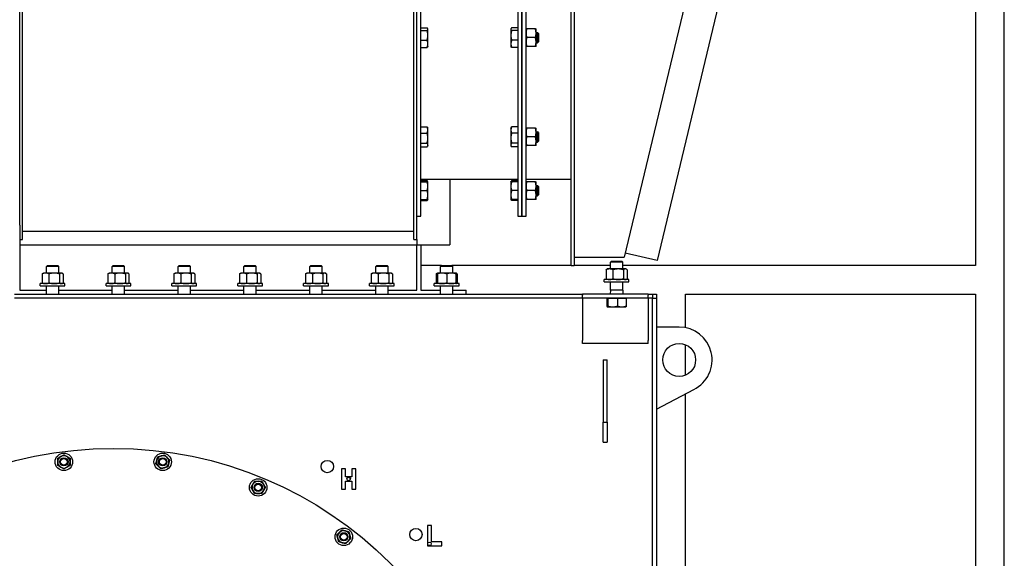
# Model space of a CAD drawing. Header units: inches. Extents: x 36 to 1719, y -84 to 1122.
# Tile 66 of 256: x 417 to 476, y 332 to 365. Entities that reach past the tile are written whole.
import ezdxf

# ---------------------------------------------------------------- set-up
doc = ezdxf.new("R2010")
doc.units = ezdxf.units.IN
doc.header["$LTSCALE"] = 48
doc.header["$MEASUREMENT"] = 0
doc.layers.add('Visible (ANSI)', color=7, linetype='Continuous', lineweight=30)

msp = doc.modelspace()

# ---------------------------------------------------------------- linework, layer by layer
at = {"layer": 'Visible (ANSI)'}
for p, q in [((476.4754, 252.55577), (476.4754, 415.42127)), ((474.7254, 413.67127), (474.7254, 349.98377)), ((446.9224, 398.98377), (446.9224, 352.98377)), ((447.1724, 352.98377), (447.1724, 398.98377)), ((447.1724, 398.98377), (447.1724, 352.98377)), ((447.4224, 352.98377), (447.4224, 398.98377)), ((466.0864, 395.07139), (455.39541, 350.26955)), ((416.6629, 352.43033), (416.6629, 375.98377)), ((416.8422, 351.55482), (416.8422, 375.98377)), ((440.6086, 351.55482), (440.6086, 375.98377)), ((440.7879, 351.55482), (440.7879, 375.98377)), ((457.98853, 369.75288), (453.39038, 350.48377)), ((450.1724, 349.98377), (450.1724, 369.54577)), ((450.3444, 369.54577), (450.3444, 349.98377)), ((441.0379, 352.98377), (441.0379, 365.42127)), ((441.0379, 364.42321), (441.41233, 364.42321)), ((441.0379, 364.26444), (441.41233, 364.26444)), ((441.45978, 364.36192), (441.44896, 364.38066)), ((441.45978, 364.34382), (441.45978, 364.36192)), ((441.45978, 363.96817), (441.45978, 364.34382)), ((446.50053, 364.36192), (446.51135, 364.38066)), ((446.50053, 364.36192), (446.50053, 364.34382)), ((446.50053, 364.34382), (446.50053, 363.96817)), ((446.9224, 364.42321), (446.54798, 364.42321)), ((446.9224, 364.26444), (446.54798, 364.26444)), ((447.9931, 364.36167), (447.46071, 364.36167)), ((448.0314, 364.09617), (448.0314, 364.36167)), ((441.0379, 363.67191), (441.41233, 363.67191)), ((441.45978, 363.45502), (441.45978, 363.96817)), ((446.50053, 363.96817), (446.50053, 363.45502)), ((446.9224, 363.67191), (446.54798, 363.67191)), ((447.9931, 363.83067), (447.46071, 363.83067)), ((448.0314, 364.14317), (448.1183, 364.14317)), ((448.0314, 363.56517), (448.0314, 364.09617)), ((448.1724, 364.08907), (448.1183, 364.14317)), ((448.1183, 363.51817), (448.1183, 364.14317)), ((448.1724, 364.08907), (448.1724, 363.57227)), ((441.0379, 363.23814), (441.41233, 363.23814)), ((441.45978, 363.29942), (441.44896, 363.28068)), ((441.45978, 363.29942), (441.45978, 363.45502)), ((446.50053, 363.45502), (446.50053, 363.29942)), ((446.50053, 363.29942), (446.51135, 363.28068)), ((446.9224, 363.23814), (446.54798, 363.23814)), ((447.9931, 363.29967), (447.46071, 363.29967)), ((448.0314, 363.29967), (448.0314, 363.56517)), ((448.0314, 363.51817), (448.1183, 363.51817)), ((448.1724, 363.57227), (448.1183, 363.51817)), ((441.0379, 358.40356), (441.41233, 358.40356)), ((441.45978, 358.32662), (441.43451, 358.3704)), ((441.45978, 358.21684), (441.45978, 358.32662)), ((446.50053, 358.32662), (446.5258, 358.3704)), ((446.50053, 358.32662), (446.50053, 358.21684)), ((446.9224, 358.40356), (446.54798, 358.40356)), ((447.9931, 358.32637), (447.46071, 358.32637)), ((448.0314, 358.06087), (448.0314, 358.32637)), ((441.0379, 358.03013), (441.41233, 358.03013)), ((441.45978, 357.72603), (441.45978, 358.21684)), ((441.45978, 357.30456), (441.45978, 357.72603)), ((446.50053, 358.21684), (446.50053, 357.72603)), ((446.50053, 357.72603), (446.50053, 357.30456)), ((446.9224, 358.03013), (446.54798, 358.03013)), ((447.9931, 357.79537), (447.46071, 357.79537)), ((448.0314, 358.10787), (448.1183, 358.10787)), ((448.0314, 357.52987), (448.0314, 358.06087)), ((448.1724, 358.05377), (448.1183, 358.10787)), ((448.1183, 357.48287), (448.1183, 358.10787)), ((448.1724, 358.05377), (448.1724, 357.53697)), ((441.0379, 357.42194), (441.41233, 357.42194)), ((441.0379, 357.18719), (441.41233, 357.18719)), ((441.45978, 357.26412), (441.43451, 357.22035)), ((441.45978, 357.26412), (441.45978, 357.30456)), ((446.50053, 357.30456), (446.50053, 357.26412)), ((446.50053, 357.26412), (446.5258, 357.22035)), ((446.9224, 357.42194), (446.54798, 357.42194)), ((446.9224, 357.18719), (446.54798, 357.18719)), ((447.9931, 357.26437), (447.46071, 357.26437)), ((448.0314, 357.26437), (448.0314, 357.52987)), ((448.0314, 357.48287), (448.1183, 357.48287)), ((448.1724, 357.53697), (448.1183, 357.48287)), ((441.0379, 355.23377), (446.9224, 355.23377)), ((441.0379, 355.13728), (441.41233, 355.13728)), ((441.0379, 355.06034), (441.41233, 355.06034)), ((441.45978, 355.06034), (441.43451, 355.10412)), ((441.45978, 354.79472), (441.45978, 355.06034)), ((441.45978, 354.26347), (441.45978, 354.79472)), ((442.7879, 355.23377), (442.7879, 351.23377)), ((446.50053, 355.06034), (446.5258, 355.10412)), ((446.50053, 355.06034), (446.50053, 354.79472)), ((446.50053, 354.79472), (446.50053, 354.26347)), ((446.9224, 355.13728), (446.54798, 355.13728)), ((446.9224, 355.06034), (446.54798, 355.06034)), ((447.4224, 355.23377), (450.1724, 355.23377)), ((447.9931, 355.06009), (447.46071, 355.06009)), ((448.0314, 354.79459), (448.0314, 355.06009)), ((448.0314, 354.84159), (448.1183, 354.84159)), ((448.0314, 354.26359), (448.0314, 354.79459)), ((448.1724, 354.78749), (448.1183, 354.84159)), ((448.1183, 354.21659), (448.1183, 354.84159)), ((448.1724, 354.78749), (448.1724, 354.27069)), ((441.0379, 354.52909), (441.41233, 354.52909)), ((441.45978, 353.99784), (441.45978, 354.26347)), ((446.50053, 354.26347), (446.50053, 353.99784)), ((446.9224, 354.52909), (446.54798, 354.52909)), ((447.9931, 354.52909), (447.46071, 354.52909)), ((448.0314, 353.99809), (448.0314, 354.26359)), ((448.0314, 354.21659), (448.1183, 354.21659)), ((448.1724, 354.27069), (448.1183, 354.21659)), ((441.0379, 353.99784), (441.41233, 353.99784)), ((441.0379, 353.92091), (441.41233, 353.92091)), ((441.45978, 353.99784), (441.43451, 353.95407)), ((446.50053, 353.99784), (446.5258, 353.95407)), ((446.9224, 353.99784), (446.54798, 353.99784)), ((446.9224, 353.92091), (446.54798, 353.92091)), ((447.9931, 353.99809), (447.46071, 353.99809)), ((440.7879, 352.98377), (441.0379, 352.98377)), ((446.9224, 352.98377), (447.1724, 352.98377)), ((447.1724, 352.98377), (447.4224, 352.98377)), ((416.6629, 352.43033), (416.6629, 348.48377)), ((416.8422, 352.05482), (440.6086, 352.05482)), ((416.6629, 351.55482), (416.8422, 351.55482)), ((416.6629, 351.23377), (440.7879, 351.23377)), ((440.6086, 351.55482), (440.7879, 351.55482)), ((440.7879, 351.55482), (440.7879, 351.23377)), ((440.7879, 351.23377), (441.0379, 351.23377)), ((440.7879, 348.48377), (440.7879, 351.23377)), ((441.0379, 351.23377), (442.7879, 351.23377)), ((441.0379, 351.23377), (441.0379, 348.48377)), ((455.39541, 350.26955), (453.45003, 350.73377)), ((418.34925, 349.98377), (418.2879, 349.92427)), ((418.2879, 349.51537), (418.2879, 349.92427)), ((419.0379, 349.92427), (418.2879, 349.92427)), ((418.34925, 349.98377), (418.97656, 349.98377)), ((418.97656, 349.98377), (419.0379, 349.92427)), ((419.0379, 349.51537), (419.0379, 349.92427)), ((422.34925, 349.98377), (422.2879, 349.92427)), ((422.2879, 349.51537), (422.2879, 349.92427)), ((423.0379, 349.92427), (422.2879, 349.92427)), ((422.34925, 349.98377), (422.97656, 349.98377)), ((422.97656, 349.98377), (423.0379, 349.92427)), ((423.0379, 349.51537), (423.0379, 349.92427)), ((426.34925, 349.98377), (426.2879, 349.92427)), ((426.2879, 349.51537), (426.2879, 349.92427)), ((427.0379, 349.92427), (426.2879, 349.92427)), ((426.34925, 349.98377), (426.97656, 349.98377)), ((426.97656, 349.98377), (427.0379, 349.92427)), ((427.0379, 349.51537), (427.0379, 349.92427)), ((430.34925, 349.98377), (430.2879, 349.92427)), ((430.2879, 349.51537), (430.2879, 349.92427)), ((431.0379, 349.92427), (430.2879, 349.92427)), ((430.34925, 349.98377), (430.97656, 349.98377)), ((430.97656, 349.98377), (431.0379, 349.92427)), ((431.0379, 349.51537), (431.0379, 349.92427)), ((434.34925, 349.98377), (434.2879, 349.92427)), ((434.2879, 349.51537), (434.2879, 349.92427)), ((435.0379, 349.92427), (434.2879, 349.92427)), ((434.34925, 349.98377), (434.97656, 349.98377)), ((434.97656, 349.98377), (435.0379, 349.92427)), ((435.0379, 349.51537), (435.0379, 349.92427)), ((438.34925, 349.98377), (438.2879, 349.92427)), ((438.2879, 349.51537), (438.2879, 349.92427)), ((439.0379, 349.92427), (438.2879, 349.92427)), ((438.34925, 349.98377), (438.97656, 349.98377)), ((438.97656, 349.98377), (439.0379, 349.92427)), ((439.0379, 349.51537), (439.0379, 349.92427)), ((442.28675, 349.98377), (441.0379, 349.98377)), ((442.28675, 349.98377), (442.2254, 349.92427)), ((442.2254, 349.51537), (442.2254, 349.92427)), ((442.9754, 349.92427), (442.2254, 349.92427)), ((442.28675, 349.98377), (442.91406, 349.98377)), ((450.1724, 349.98377), (442.91406, 349.98377)), ((442.91406, 349.98377), (442.9754, 349.92427)), ((442.9754, 349.51537), (442.9754, 349.92427)), ((450.1724, 349.98377), (450.3444, 349.98377)), ((450.3444, 350.48377), (453.39038, 350.48377)), ((452.5474, 349.98377), (450.3444, 349.98377)), ((452.60875, 350.23377), (452.5474, 350.17427)), ((452.5474, 349.76537), (452.5474, 350.17427)), ((453.2974, 350.17427), (452.5474, 350.17427)), ((452.60875, 350.23377), (453.23606, 350.23377)), ((453.23606, 350.23377), (453.2974, 350.17427)), ((453.2974, 349.76537), (453.2974, 350.17427)), ((474.7254, 349.98377), (453.2974, 349.98377)), ((418.02357, 349.46513), (418.02357, 348.92461)), ((418.1004, 349.51537), (418.06491, 349.49488)), ((418.23302, 349.51537), (418.1004, 349.51537)), ((418.76213, 349.51537), (418.23302, 349.51537)), ((418.44247, 349.46513), (418.44247, 348.92461)), ((419.19202, 349.51537), (418.76213, 349.51537)), ((419.0818, 349.46513), (419.0818, 348.92461)), ((419.2254, 349.51537), (419.19202, 349.51537)), ((419.2254, 349.51537), (419.2609, 349.49488)), ((419.30224, 349.46513), (419.30224, 348.92461)), ((422.02357, 349.46513), (422.02357, 348.92461)), ((422.1004, 349.51537), (422.06491, 349.49488)), ((422.23302, 349.51537), (422.1004, 349.51537)), ((422.76213, 349.51537), (422.23302, 349.51537)), ((422.44247, 349.46513), (422.44247, 348.92461)), ((423.19202, 349.51537), (422.76213, 349.51537)), ((423.0818, 349.46513), (423.0818, 348.92461)), ((423.2254, 349.51537), (423.19202, 349.51537)), ((423.2254, 349.51537), (423.2609, 349.49488)), ((423.30224, 349.46513), (423.30224, 348.92461)), ((426.02357, 349.46513), (426.02357, 348.92461)), ((426.1004, 349.51537), (426.06491, 349.49488)), ((426.23302, 349.51537), (426.1004, 349.51537)), ((426.76213, 349.51537), (426.23302, 349.51537)), ((426.44247, 349.46513), (426.44247, 348.92461)), ((427.19202, 349.51537), (426.76213, 349.51537)), ((427.0818, 349.46513), (427.0818, 348.92461)), ((427.2254, 349.51537), (427.19202, 349.51537)), ((427.2254, 349.51537), (427.2609, 349.49488)), ((427.30224, 349.46513), (427.30224, 348.92461)), ((430.02357, 349.46513), (430.02357, 348.92461)), ((430.1004, 349.51537), (430.06491, 349.49488)), ((430.23302, 349.51537), (430.1004, 349.51537)), ((430.76213, 349.51537), (430.23302, 349.51537)), ((430.44247, 349.46513), (430.44247, 348.92461)), ((431.19202, 349.51537), (430.76213, 349.51537)), ((431.0818, 349.46513), (431.0818, 348.92461)), ((431.2254, 349.51537), (431.19202, 349.51537)), ((431.2254, 349.51537), (431.2609, 349.49488)), ((431.30224, 349.46513), (431.30224, 348.92461)), ((434.02357, 349.46513), (434.02357, 348.92461)), ((434.1004, 349.51537), (434.06491, 349.49488)), ((434.23302, 349.51537), (434.1004, 349.51537)), ((434.76213, 349.51537), (434.23302, 349.51537)), ((434.44247, 349.46513), (434.44247, 348.92461)), ((435.19202, 349.51537), (434.76213, 349.51537)), ((435.0818, 349.46513), (435.0818, 348.92461)), ((435.2254, 349.51537), (435.19202, 349.51537)), ((435.2254, 349.51537), (435.2609, 349.49488)), ((435.30224, 349.46513), (435.30224, 348.92461)), ((438.02357, 349.46513), (438.02357, 348.92461)), ((438.1004, 349.51537), (438.06491, 349.49488)), ((438.23302, 349.51537), (438.1004, 349.51537)), ((438.76213, 349.51537), (438.23302, 349.51537)), ((438.44247, 349.46513), (438.44247, 348.92461)), ((439.19202, 349.51537), (438.76213, 349.51537)), ((439.0818, 349.46513), (439.0818, 348.92461)), ((439.2254, 349.51537), (439.19202, 349.51537)), ((439.2254, 349.51537), (439.2609, 349.49488)), ((439.30224, 349.46513), (439.30224, 348.92461)), ((441.96107, 349.46513), (441.96107, 348.92461)), ((442.0379, 349.51537), (442.00241, 349.49488)), ((442.31915, 349.51537), (442.0379, 349.51537)), ((442.0379, 349.46513), (442.0379, 348.92461)), ((442.88165, 349.51537), (442.31915, 349.51537)), ((442.6004, 349.46513), (442.6004, 348.92461)), ((443.1629, 349.51537), (442.88165, 349.51537)), ((443.1629, 349.51537), (443.1984, 349.49488)), ((443.1629, 349.46513), (443.1629, 348.92461)), ((443.23974, 349.46513), (443.23974, 348.92461)), ((452.28307, 349.71513), (452.28307, 349.17461)), ((452.3599, 349.76537), (452.32441, 349.74488)), ((452.49252, 349.76537), (452.3599, 349.76537)), ((453.02163, 349.76537), (452.49252, 349.76537)), ((452.70197, 349.71513), (452.70197, 349.17461)), ((453.45152, 349.76537), (453.02163, 349.76537)), ((453.3413, 349.71513), (453.3413, 349.17461)), ((453.4849, 349.76537), (453.45152, 349.76537)), ((453.4849, 349.76537), (453.5204, 349.74488)), ((453.56174, 349.71513), (453.56174, 349.17461)), ((417.9129, 348.73377), (417.9129, 348.87437)), ((419.4129, 348.87437), (417.9129, 348.87437)), ((417.9129, 348.73377), (419.4129, 348.73377)), ((418.1004, 348.87437), (418.06491, 348.89486)), ((418.2879, 348.23377), (418.2879, 348.73377)), ((419.0379, 348.23377), (419.0379, 348.73377)), ((419.2254, 348.87437), (419.2609, 348.89486)), ((419.4129, 348.73377), (419.4129, 348.87437)), ((421.9129, 348.73377), (421.9129, 348.87437)), ((423.4129, 348.87437), (421.9129, 348.87437)), ((421.9129, 348.73377), (423.4129, 348.73377)), ((422.1004, 348.87437), (422.06491, 348.89486)), ((422.2879, 348.23377), (422.2879, 348.73377)), ((423.0379, 348.23377), (423.0379, 348.73377)), ((423.2254, 348.87437), (423.2609, 348.89486)), ((423.4129, 348.73377), (423.4129, 348.87437)), ((425.9129, 348.73377), (425.9129, 348.87437)), ((427.4129, 348.87437), (425.9129, 348.87437)), ((425.9129, 348.73377), (427.4129, 348.73377)), ((426.1004, 348.87437), (426.06491, 348.89486)), ((426.2879, 348.23377), (426.2879, 348.73377)), ((427.0379, 348.23377), (427.0379, 348.73377)), ((427.2254, 348.87437), (427.2609, 348.89486)), ((427.4129, 348.73377), (427.4129, 348.87437)), ((429.9129, 348.73377), (429.9129, 348.87437)), ((431.4129, 348.87437), (429.9129, 348.87437)), ((429.9129, 348.73377), (431.4129, 348.73377)), ((430.1004, 348.87437), (430.06491, 348.89486)), ((430.2879, 348.23377), (430.2879, 348.73377)), ((431.0379, 348.23377), (431.0379, 348.73377)), ((431.2254, 348.87437), (431.2609, 348.89486)), ((431.4129, 348.73377), (431.4129, 348.87437)), ((433.9129, 348.73377), (433.9129, 348.87437)), ((435.4129, 348.87437), (433.9129, 348.87437)), ((433.9129, 348.73377), (435.4129, 348.73377)), ((434.1004, 348.87437), (434.06491, 348.89486)), ((434.2879, 348.23377), (434.2879, 348.73377)), ((435.0379, 348.23377), (435.0379, 348.73377)), ((435.2254, 348.87437), (435.2609, 348.89486)), ((435.4129, 348.73377), (435.4129, 348.87437)), ((437.9129, 348.73377), (437.9129, 348.87437)), ((439.4129, 348.87437), (437.9129, 348.87437)), ((437.9129, 348.73377), (439.4129, 348.73377)), ((438.1004, 348.87437), (438.06491, 348.89486)), ((438.2879, 348.23377), (438.2879, 348.73377)), ((439.0379, 348.23377), (439.0379, 348.73377)), ((439.2254, 348.87437), (439.2609, 348.89486)), ((439.4129, 348.73377), (439.4129, 348.87437)), ((441.8504, 348.73377), (441.8504, 348.87437)), ((443.3504, 348.87437), (441.8504, 348.87437)), ((441.8504, 348.73377), (443.3504, 348.73377)), ((442.0379, 348.87437), (442.00241, 348.89486)), ((442.2254, 348.23377), (442.2254, 348.73377)), ((442.9754, 348.23377), (442.9754, 348.73377)), ((443.1629, 348.87437), (443.1984, 348.89486)), ((443.3504, 348.73377), (443.3504, 348.87437)), ((452.1724, 348.98377), (452.1724, 349.12437)), ((453.6724, 349.12437), (452.1724, 349.12437)), ((452.1724, 348.98377), (453.6724, 348.98377)), ((452.3599, 349.12437), (452.32441, 349.14486)), ((452.5474, 348.48377), (452.5474, 348.98377)), ((453.2974, 348.48377), (453.2974, 348.98377)), ((453.4849, 349.12437), (453.5204, 349.14486)), ((453.6724, 348.98377), (453.6724, 349.12437)), ((416.3504, 348.23377), (450.8504, 348.23377)), ((416.6629, 348.48377), (418.2879, 348.48377)), ((419.0379, 348.48377), (422.2879, 348.48377)), ((423.0379, 348.48377), (426.2879, 348.48377)), ((427.0379, 348.48377), (430.2879, 348.48377)), ((431.0379, 348.48377), (434.2879, 348.48377)), ((435.0379, 348.48377), (438.2879, 348.48377)), ((439.0379, 348.48377), (440.7879, 348.48377)), ((441.0379, 348.48377), (442.2254, 348.48377)), ((442.9754, 348.48377), (443.7879, 348.48377)), ((443.7879, 348.23377), (443.7879, 348.48377)), ((454.8504, 348.23377), (450.8504, 348.23377)), ((450.8504, 348.23377), (450.8504, 348.17377)), ((450.8504, 347.98377), (450.8504, 348.17377)), ((452.5474, 348.48377), (452.5384, 348.23377)), ((453.2974, 348.48377), (452.5474, 348.48377)), ((453.2974, 348.48377), (453.3064, 348.23377)), ((454.8504, 348.23377), (455.1004, 348.23377)), ((454.8504, 348.23377), (454.8504, 348.17377)), ((454.8504, 347.98377), (454.8504, 348.17377)), ((455.1004, 348.23377), (455.3504, 348.23377)), ((455.1004, 348.23377), (455.1004, 347.98377)), ((455.3504, 348.23377), (455.3504, 347.98377)), ((457.1004, 348.23377), (474.7254, 348.23377)), ((457.1004, 346.1983), (457.1004, 348.23377)), ((474.7254, 348.23377), (474.7254, 315.23377)), ((450.8504, 347.98377), (416.3504, 347.98377)), ((454.8504, 347.98377), (450.8504, 347.98377)), ((450.8504, 347.98377), (450.8504, 347.60377)), ((450.8504, 347.60377), (450.8504, 345.42377)), ((452.33361, 347.98377), (452.36207, 347.98377)), ((452.33361, 347.98377), (452.33361, 347.51001)), ((452.3599, 347.98377), (452.3599, 347.98377)), ((452.36207, 347.98377), (452.39053, 347.98377)), ((452.39053, 347.98377), (452.68493, 347.98377)), ((452.39053, 347.98377), (452.39053, 347.51001)), ((452.68493, 347.98377), (452.97933, 347.98377)), ((452.97933, 347.98377), (452.97933, 347.51001)), ((452.97933, 347.98377), (453.24527, 347.98377)), ((453.24527, 347.98377), (453.5112, 347.98377)), ((453.4849, 347.98377), (453.4849, 347.98377)), ((453.5112, 347.98377), (453.5112, 347.51001)), ((455.1004, 347.98377), (454.8504, 347.98377)), ((454.8504, 347.98377), (454.8504, 347.60377)), ((454.8504, 347.60377), (454.8504, 345.42377)), ((455.1004, 282.48377), (455.1004, 347.98377)), ((455.1004, 347.98377), (455.3504, 347.98377)), ((455.3504, 347.98377), (455.3504, 282.48377)), ((452.3599, 347.45977), (452.35773, 347.46102)), ((452.3599, 347.45977), (452.36207, 347.45977)), ((452.36207, 347.45977), (452.68493, 347.45977)), ((452.68493, 347.45977), (453.24527, 347.45977)), ((453.24527, 347.45977), (453.4849, 347.45977)), ((453.4849, 347.45977), (453.48708, 347.46102)), ((456.7254, 346.23377), (455.3504, 346.23377)), ((450.8504, 345.23377), (450.8504, 345.42377)), ((454.8504, 345.23377), (450.8504, 345.23377)), ((454.8504, 345.23377), (454.8504, 345.42377)), ((457.1004, 343.30675), (457.1004, 345.1608)), ((452.1004, 344.23377), (452.3504, 344.23377)), ((452.1004, 344.23377), (452.1004, 340.44064)), ((452.3504, 340.44064), (452.3504, 344.23377)), ((455.3504, 341.23377), (457.61123, 342.44064)), ((457.1004, 315.23377), (457.1004, 342.16796)), ((452.1004, 340.44064), (452.3504, 340.44064)), ((452.1004, 339.23377), (452.1004, 340.44064)), ((452.3504, 340.44064), (452.3504, 339.23377)), ((452.1004, 339.23377), (452.3504, 339.23377)), ((436.46009, 337.62223), (436.21009, 337.62223)), ((436.21009, 337.62223), (436.21009, 336.37223)), ((436.46009, 337.12223), (436.46009, 337.62223)), ((436.83509, 337.62223), (436.83509, 337.12223)), ((437.08509, 337.62223), (436.83509, 337.62223)), ((437.08509, 336.37223), (437.08509, 337.62223)), ((436.83509, 337.12223), (436.46009, 337.12223)), ((436.46009, 336.87223), (436.83509, 336.87223)), ((436.46009, 336.37223), (436.46009, 336.87223)), ((436.83509, 336.87223), (436.83509, 336.37223)), ((436.21009, 336.37223), (436.46009, 336.37223)), ((436.83509, 336.37223), (437.08509, 336.37223)), ((441.68257, 334.17463), (441.43257, 334.17463)), ((441.43257, 334.17463), (441.43257, 332.92463)), ((441.68257, 333.17463), (441.68257, 334.17463)), ((442.30757, 333.17463), (441.68257, 333.17463)), ((442.30757, 332.92463), (442.30757, 333.17463)), ((441.43257, 332.92463), (442.30757, 332.92463))]:
    msp.add_line(p, q, dxfattribs=at)
for centre, radius in [((456.7254, 344.23377), 1), ((422.3504, 315.10877), 23.75), ((419.3483, 338.037), 0.53125), ((425.35251, 338.037), 0.53125), ((419.3483, 338.037), 0.25014), ((419.3483, 338.037), 0.25), ((419.3483, 338.037), 0.20281), ((425.35251, 338.037), 0.25014), ((425.35251, 338.037), 0.25), ((425.35251, 338.037), 0.20281), ((435.3504, 337.75043), 0.375), ((431.15212, 336.483), 0.53125), ((436.64759, 336.99723), 0.105), ((431.15212, 336.483), 0.25014), ((431.15212, 336.483), 0.25), ((431.15212, 336.483), 0.20281), ((436.35192, 333.4809), 0.53125), ((440.73518, 333.61855), 0.375), ((436.35192, 333.4809), 0.25014), ((436.35192, 333.4809), 0.25), ((436.35192, 333.4809), 0.20281), ((441.55757, 333.04963), 0.105)]:
    msp.add_circle(centre, radius, dxfattribs=at)
for centre, radius, start, end in [((456.7254, 344.23377), 2, 296.2897353, 90), ((419.3483, 338.037), 0.375, 120, 180), ((419.3483, 338.037), 0.375, 180, 240), ((419.3483, 338.037), 0.375, 60, 120), ((419.3483, 338.037), 0.375, 0, 60), ((419.3483, 338.037), 0.375, 300, 0), ((425.35251, 338.037), 0.375, 165, 225), ((425.35251, 338.037), 0.375, 105, 165), ((425.35251, 338.037), 0.375, 45, 105), ((425.35251, 338.037), 0.375, 345, 45), ((419.3483, 338.037), 0.375, 240, 300), ((425.35251, 338.037), 0.375, 225, 285), ((425.35251, 338.037), 0.375, 285, 345), ((431.15212, 336.483), 0.375, 90, 150), ((431.15212, 336.483), 0.375, 30, 90), ((431.15212, 336.483), 0.375, 150, 210), ((431.15212, 336.483), 0.375, 210, 270), ((431.15212, 336.483), 0.375, 270, 330), ((431.15212, 336.483), 0.375, 330, 30), ((436.35192, 333.4809), 0.375, 75, 135), ((436.35192, 333.4809), 0.375, 15, 75), ((436.35192, 333.4809), 0.375, 135, 195), ((436.35192, 333.4809), 0.375, 195, 255), ((436.35192, 333.4809), 0.375, 255, 315), ((436.35192, 333.4809), 0.375, 315, 15)]:
    msp.add_arc(centre, radius, start, end, dxfattribs=at)
for points, weights in [([(441.45978, 364.34382), (441.45978, 364.38066), (441.41233, 364.42321)], [1, 1.04314139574, 1.01001874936]), ([(441.41233, 364.26444), (441.45978, 364.30698), (441.45978, 364.34382)], [1.01001874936, 1.04314139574, 1]), ([(441.45978, 363.96817), (441.45978, 364.10567), (441.41233, 364.26444)], [1, 1.04314139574, 1.01001874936]), ([(446.54798, 364.42321), (446.50053, 364.38066), (446.50053, 364.34382)], [1.01001874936, 1.04314139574, 1]), ([(446.50053, 364.34382), (446.50053, 364.30698), (446.54798, 364.26444)], [1, 1.04314139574, 1.01001874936]), ([(446.54798, 364.26444), (446.50053, 364.10567), (446.50053, 363.96817)], [1.01001874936, 1.04314139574, 1]), ([(447.4224, 364.36167), (447.4224, 364.36167), (447.46071, 364.36167)], [1, 1.0379548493, 1]), ([(447.46071, 364.36167), (447.4224, 364.21939), (447.4224, 364.09617)], [1, 1.0379548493, 1]), ([(448.0314, 364.09617), (448.0314, 364.21939), (447.9931, 364.36167)], [1, 1.0379548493, 1]), ([(447.9931, 364.36167), (448.0314, 364.36167), (448.0314, 364.36167)], [1, 1.0379548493, 1]), ([(441.41233, 363.67191), (441.45978, 363.83067), (441.45978, 363.96817)], [1.01001874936, 1.04314139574, 1]), ([(441.45978, 363.45502), (441.45978, 363.55568), (441.41233, 363.67191)], [1, 1.04314139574, 1.01001874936]), ([(446.50053, 363.96817), (446.50053, 363.83067), (446.54798, 363.67191)], [1, 1.04314139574, 1.01001874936]), ([(446.54798, 363.67191), (446.50053, 363.55568), (446.50053, 363.45502)], [1.01001874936, 1.04314139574, 1]), ([(447.4224, 364.09617), (447.4224, 363.97295), (447.46071, 363.83067)], [1, 1.0379548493, 1]), ([(447.46071, 363.83067), (447.4224, 363.68839), (447.4224, 363.56517)], [1, 1.0379548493, 1]), ([(447.9931, 363.83067), (448.0314, 363.97295), (448.0314, 364.09617)], [1, 1.0379548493, 1]), ([(448.0314, 363.56517), (448.0314, 363.68839), (447.9931, 363.83067)], [1, 1.0379548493, 1]), ([(441.41233, 363.23814), (441.45978, 363.35437), (441.45978, 363.45502)], [1.01001874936, 1.04314139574, 1]), ([(441.44896, 363.28068), (441.43735, 363.26057), (441.41233, 363.23814)], [1.02385469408, 1.02721658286, 1.01001874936]), ([(446.50053, 363.45502), (446.50053, 363.35437), (446.54798, 363.23814)], [1, 1.04314139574, 1.01001874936]), ([(446.54798, 363.23814), (446.52296, 363.26057), (446.51135, 363.28068)], [1.01001874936, 1.02721658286, 1.02385469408]), ([(447.46071, 363.29967), (447.4224, 363.29967), (447.4224, 363.29967)], [1, 1.0379548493, 1]), ([(447.4224, 363.56517), (447.4224, 363.44195), (447.46071, 363.29967)], [1, 1.0379548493, 1]), ([(447.9931, 363.29967), (448.0314, 363.44195), (448.0314, 363.56517)], [1, 1.0379548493, 1]), ([(448.0314, 363.29967), (448.0314, 363.29967), (447.9931, 363.29967)], [1, 1.0379548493, 1]), ([(441.45978, 358.21684), (441.45978, 358.3035), (441.41233, 358.40356)], [1, 1.04314139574, 1.01001874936]), ([(441.41233, 358.40356), (441.42524, 358.38644), (441.43451, 358.3704)], [1.01001874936, 1.01882307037, 1.02223897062]), ([(446.54798, 358.40356), (446.50053, 358.3035), (446.50053, 358.21684)], [1.01001874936, 1.04314139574, 1]), ([(446.5258, 358.3704), (446.53506, 358.38644), (446.54798, 358.40356)], [1.02223897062, 1.01882307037, 1.01001874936]), ([(447.4224, 358.32637), (447.4224, 358.32637), (447.46071, 358.32637)], [1, 1.0379548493, 1]), ([(447.46071, 358.32637), (447.4224, 358.18409), (447.4224, 358.06087)], [1, 1.0379548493, 1]), ([(448.0314, 358.06087), (448.0314, 358.18409), (447.9931, 358.32637)], [1, 1.0379548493, 1]), ([(447.9931, 358.32637), (448.0314, 358.32637), (448.0314, 358.32637)], [1, 1.0379548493, 1]), ([(441.41233, 358.03013), (441.45978, 358.13019), (441.45978, 358.21684)], [1.01001874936, 1.04314139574, 1]), ([(441.45978, 357.72603), (441.45978, 357.86716), (441.41233, 358.03013)], [1, 1.04314139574, 1.01001874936]), ([(441.41233, 357.42194), (441.45978, 357.5849), (441.45978, 357.72603)], [1.01001874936, 1.04314139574, 1]), ([(446.50053, 358.21684), (446.50053, 358.13019), (446.54798, 358.03013)], [1, 1.04314139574, 1.01001874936]), ([(446.54798, 358.03013), (446.50053, 357.86716), (446.50053, 357.72603)], [1.01001874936, 1.04314139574, 1]), ([(446.50053, 357.72603), (446.50053, 357.5849), (446.54798, 357.42194)], [1, 1.04314139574, 1.01001874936]), ([(447.4224, 358.06087), (447.4224, 357.93766), (447.46071, 357.79537)], [1, 1.0379548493, 1]), ([(447.46071, 357.79537), (447.4224, 357.65309), (447.4224, 357.52987)], [1, 1.0379548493, 1]), ([(447.9931, 357.79537), (448.0314, 357.93766), (448.0314, 358.06087)], [1, 1.0379548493, 1]), ([(448.0314, 357.52987), (448.0314, 357.65309), (447.9931, 357.79537)], [1, 1.0379548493, 1]), ([(441.45978, 357.30456), (441.45978, 357.35904), (441.41233, 357.42194)], [1, 1.04314139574, 1.01001874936]), ([(441.41233, 357.18719), (441.45978, 357.25009), (441.45978, 357.30456)], [1.01001874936, 1.04314139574, 1]), ([(446.54798, 357.42194), (446.50053, 357.35904), (446.50053, 357.30456)], [1.01001874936, 1.04314139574, 1]), ([(446.50053, 357.30456), (446.50053, 357.25009), (446.54798, 357.18719)], [1, 1.04314139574, 1.01001874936]), ([(447.46071, 357.26437), (447.4224, 357.26437), (447.4224, 357.26437)], [1, 1.0379548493, 1]), ([(447.4224, 357.52987), (447.4224, 357.40666), (447.46071, 357.26437)], [1, 1.0379548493, 1]), ([(447.9931, 357.26437), (448.0314, 357.40666), (448.0314, 357.52987)], [1, 1.0379548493, 1]), ([(448.0314, 357.26437), (448.0314, 357.26437), (447.9931, 357.26437)], [1, 1.0379548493, 1]), ([(441.45377, 355.06034), (441.44315, 355.09642), (441.41233, 355.13728)], [1.02110899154, 1.03128969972, 1.01001874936]), ([(441.45978, 354.79472), (441.45978, 354.918), (441.41233, 355.06034)], [1, 1.04314139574, 1.01001874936]), ([(441.41233, 355.06034), (441.45978, 355.06034), (441.45978, 355.06034)], [1.01001874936, 1.04314139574, 1]), ([(441.41233, 354.52909), (441.45978, 354.67144), (441.45978, 354.79472)], [1.01001874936, 1.04314139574, 1]), ([(446.50053, 355.06034), (446.50053, 355.06034), (446.54798, 355.06034)], [1, 1.04314139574, 1.01001874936]), ([(446.54798, 355.06034), (446.50053, 354.918), (446.50053, 354.79472)], [1.01001874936, 1.04314139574, 1]), ([(446.50053, 354.79472), (446.50053, 354.67144), (446.54798, 354.52909)], [1, 1.04314139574, 1.01001874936]), ([(446.54798, 355.13728), (446.51716, 355.09642), (446.50654, 355.06034)], [1.01001874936, 1.03128969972, 1.02110899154]), ([(447.4224, 355.06009), (447.4224, 355.06009), (447.46071, 355.06009)], [1, 1.0379548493, 1]), ([(447.46071, 355.06009), (447.4224, 354.91781), (447.4224, 354.79459)], [1, 1.0379548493, 1]), ([(447.4224, 354.79459), (447.4224, 354.67138), (447.46071, 354.52909)], [1, 1.0379548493, 1]), ([(448.0314, 354.79459), (448.0314, 354.91781), (447.9931, 355.06009)], [1, 1.0379548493, 1]), ([(447.9931, 355.06009), (448.0314, 355.06009), (448.0314, 355.06009)], [1, 1.0379548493, 1]), ([(447.9931, 354.52909), (448.0314, 354.67138), (448.0314, 354.79459)], [1, 1.0379548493, 1]), ([(441.45978, 354.26347), (441.45978, 354.38675), (441.41233, 354.52909)], [1, 1.04314139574, 1.01001874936]), ([(441.41233, 353.99784), (441.45978, 354.14019), (441.45978, 354.26347)], [1.01001874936, 1.04314139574, 1]), ([(446.54798, 354.52909), (446.50053, 354.38675), (446.50053, 354.26347)], [1.01001874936, 1.04314139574, 1]), ([(446.50053, 354.26347), (446.50053, 354.14019), (446.54798, 353.99784)], [1, 1.04314139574, 1.01001874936]), ([(447.46071, 354.52909), (447.4224, 354.38681), (447.4224, 354.26359)], [1, 1.0379548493, 1]), ([(447.4224, 354.26359), (447.4224, 354.14038), (447.46071, 353.99809)], [1, 1.0379548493, 1]), ([(448.0314, 354.26359), (448.0314, 354.38681), (447.9931, 354.52909)], [1, 1.0379548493, 1]), ([(447.9931, 353.99809), (448.0314, 354.14038), (448.0314, 354.26359)], [1, 1.0379548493, 1]), ([(441.41233, 353.92091), (441.43139, 353.96109), (441.44259, 353.99784)], [1.01001874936, 1.02306486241, 1.02427968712]), ([(441.45978, 353.99784), (441.45978, 353.99784), (441.41233, 353.99784)], [1, 1.04314139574, 1.01001874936]), ([(441.43451, 353.95407), (441.42524, 353.93803), (441.41233, 353.92091)], [1.02223897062, 1.01882307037, 1.01001874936]), ([(446.54798, 353.99784), (446.50053, 353.99784), (446.50053, 353.99784)], [1.01001874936, 1.04314139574, 1]), ([(446.51772, 353.99784), (446.52892, 353.96109), (446.54798, 353.92091)], [1.02427968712, 1.02306486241, 1.01001874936]), ([(446.54798, 353.92091), (446.53506, 353.93803), (446.5258, 353.95407)], [1.01001874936, 1.01882307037, 1.02223897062]), ([(447.46071, 353.99809), (447.4224, 353.99809), (447.4224, 353.99809)], [1, 1.0379548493, 1]), ([(448.0314, 353.99809), (448.0314, 353.99809), (447.9931, 353.99809)], [1, 1.0379548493, 1]), ([(418.23302, 349.51537), (418.13581, 349.51537), (418.02357, 349.46513)], [1, 1.0379548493, 1]), ([(418.02357, 349.46513), (418.0451, 349.48344), (418.06491, 349.49488)], [1, 1.01350529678, 1.01739954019]), ([(418.44247, 349.46513), (418.33023, 349.51537), (418.23302, 349.51537)], [1, 1.0379548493, 1]), ([(418.76213, 349.51537), (418.61378, 349.51537), (418.44247, 349.46513)], [1, 1.0379548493, 1]), ([(419.0818, 349.46513), (418.91049, 349.51537), (418.76213, 349.51537)], [1, 1.0379548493, 1]), ([(419.19202, 349.51537), (419.14087, 349.51537), (419.0818, 349.46513)], [1, 1.0379548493, 1]), ([(419.30224, 349.46513), (419.24317, 349.51537), (419.19202, 349.51537)], [1, 1.0379548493, 1]), ([(422.23302, 349.51537), (422.13581, 349.51537), (422.02357, 349.46513)], [1, 1.0379548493, 1]), ([(422.02357, 349.46513), (422.0451, 349.48344), (422.06491, 349.49488)], [1, 1.01350529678, 1.01739954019]), ([(422.44247, 349.46513), (422.33023, 349.51537), (422.23302, 349.51537)], [1, 1.0379548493, 1]), ([(422.76213, 349.51537), (422.61378, 349.51537), (422.44247, 349.46513)], [1, 1.0379548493, 1]), ([(423.0818, 349.46513), (422.91049, 349.51537), (422.76213, 349.51537)], [1, 1.0379548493, 1]), ([(423.19202, 349.51537), (423.14087, 349.51537), (423.0818, 349.46513)], [1, 1.0379548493, 1]), ([(423.30224, 349.46513), (423.24317, 349.51537), (423.19202, 349.51537)], [1, 1.0379548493, 1]), ([(426.23302, 349.51537), (426.13581, 349.51537), (426.02357, 349.46513)], [1, 1.0379548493, 1]), ([(426.02357, 349.46513), (426.0451, 349.48344), (426.06491, 349.49488)], [1, 1.01350529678, 1.01739954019]), ([(426.44247, 349.46513), (426.33023, 349.51537), (426.23302, 349.51537)], [1, 1.0379548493, 1]), ([(426.76213, 349.51537), (426.61378, 349.51537), (426.44247, 349.46513)], [1, 1.0379548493, 1]), ([(427.0818, 349.46513), (426.91049, 349.51537), (426.76213, 349.51537)], [1, 1.0379548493, 1]), ([(427.19202, 349.51537), (427.14087, 349.51537), (427.0818, 349.46513)], [1, 1.0379548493, 1]), ([(427.30224, 349.46513), (427.24317, 349.51537), (427.19202, 349.51537)], [1, 1.0379548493, 1]), ([(430.23302, 349.51537), (430.13581, 349.51537), (430.02357, 349.46513)], [1, 1.0379548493, 1]), ([(430.02357, 349.46513), (430.0451, 349.48344), (430.06491, 349.49488)], [1, 1.01350529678, 1.01739954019]), ([(430.44247, 349.46513), (430.33023, 349.51537), (430.23302, 349.51537)], [1, 1.0379548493, 1]), ([(430.76213, 349.51537), (430.61378, 349.51537), (430.44247, 349.46513)], [1, 1.0379548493, 1]), ([(431.0818, 349.46513), (430.91049, 349.51537), (430.76213, 349.51537)], [1, 1.0379548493, 1]), ([(431.19202, 349.51537), (431.14087, 349.51537), (431.0818, 349.46513)], [1, 1.0379548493, 1]), ([(431.30224, 349.46513), (431.24317, 349.51537), (431.19202, 349.51537)], [1, 1.0379548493, 1]), ([(434.23302, 349.51537), (434.13581, 349.51537), (434.02357, 349.46513)], [1, 1.0379548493, 1]), ([(434.02357, 349.46513), (434.0451, 349.48344), (434.06491, 349.49488)], [1, 1.01350529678, 1.01739954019]), ([(434.44247, 349.46513), (434.33023, 349.51537), (434.23302, 349.51537)], [1, 1.0379548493, 1]), ([(434.76213, 349.51537), (434.61378, 349.51537), (434.44247, 349.46513)], [1, 1.0379548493, 1]), ([(435.0818, 349.46513), (434.91049, 349.51537), (434.76213, 349.51537)], [1, 1.0379548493, 1]), ([(435.19202, 349.51537), (435.14087, 349.51537), (435.0818, 349.46513)], [1, 1.0379548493, 1]), ([(435.30224, 349.46513), (435.24317, 349.51537), (435.19202, 349.51537)], [1, 1.0379548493, 1]), ([(438.23302, 349.51537), (438.13581, 349.51537), (438.02357, 349.46513)], [1, 1.0379548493, 1]), ([(438.02357, 349.46513), (438.0451, 349.48344), (438.06491, 349.49488)], [1, 1.01350529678, 1.01739954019]), ([(438.44247, 349.46513), (438.33023, 349.51537), (438.23302, 349.51537)], [1, 1.0379548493, 1]), ([(438.76213, 349.51537), (438.61378, 349.51537), (438.44247, 349.46513)], [1, 1.0379548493, 1]), ([(439.0818, 349.46513), (438.91049, 349.51537), (438.76213, 349.51537)], [1, 1.0379548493, 1]), ([(439.19202, 349.51537), (439.14087, 349.51537), (439.0818, 349.46513)], [1, 1.0379548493, 1]), ([(439.30224, 349.46513), (439.24317, 349.51537), (439.19202, 349.51537)], [1, 1.0379548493, 1]), ([(441.96107, 349.46513), (441.9826, 349.48344), (442.00241, 349.49488)], [1, 1.01350529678, 1.01739954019]), ([(442.0379, 349.49435), (442.00105, 349.48302), (441.96107, 349.46513)], [1.0172152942, 1.01319463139, 1]), ([(442.0379, 349.46513), (442.0379, 349.51537), (442.0379, 349.51537)], [1, 1.0379548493, 1]), ([(442.31915, 349.51537), (442.18863, 349.51537), (442.0379, 349.46513)], [1, 1.0379548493, 1]), ([(442.6004, 349.46513), (442.44968, 349.51537), (442.31915, 349.51537)], [1, 1.0379548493, 1]), ([(442.88165, 349.51537), (442.75113, 349.51537), (442.6004, 349.46513)], [1, 1.0379548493, 1]), ([(443.1629, 349.46513), (443.01218, 349.51537), (442.88165, 349.51537)], [1, 1.0379548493, 1]), ([(443.1629, 349.51537), (443.1629, 349.51537), (443.1629, 349.46513)], [1, 1.0379548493, 1]), ([(443.23974, 349.46513), (443.19885, 349.49991), (443.1629, 349.51044)], [1, 1.02596975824, 1.01640106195]), ([(452.49252, 349.76537), (452.39531, 349.76537), (452.28307, 349.71513)], [1, 1.0379548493, 1]), ([(452.28307, 349.71513), (452.3046, 349.73344), (452.32441, 349.74488)], [1, 1.01350529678, 1.01739954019]), ([(452.70197, 349.71513), (452.58973, 349.76537), (452.49252, 349.76537)], [1, 1.0379548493, 1]), ([(453.02163, 349.76537), (452.87328, 349.76537), (452.70197, 349.71513)], [1, 1.0379548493, 1]), ([(453.3413, 349.71513), (453.16999, 349.76537), (453.02163, 349.76537)], [1, 1.0379548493, 1]), ([(453.45152, 349.76537), (453.40037, 349.76537), (453.3413, 349.71513)], [1, 1.0379548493, 1]), ([(453.56174, 349.71513), (453.50267, 349.76537), (453.45152, 349.76537)], [1, 1.0379548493, 1]), ([(418.06491, 348.89486), (418.0451, 348.9063), (418.02357, 348.92461)], [1.01739954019, 1.01350529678, 1]), ([(418.02357, 348.92461), (418.13581, 348.87437), (418.23302, 348.87437)], [1, 1.0379548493, 1]), ([(418.23302, 348.87437), (418.33023, 348.87437), (418.44247, 348.92461)], [1, 1.0379548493, 1]), ([(418.44247, 348.92461), (418.61378, 348.87437), (418.76213, 348.87437)], [1, 1.0379548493, 1]), ([(418.76213, 348.87437), (418.91049, 348.87437), (419.0818, 348.92461)], [1, 1.0379548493, 1]), ([(419.0818, 348.92461), (419.14087, 348.87437), (419.19202, 348.87437)], [1, 1.0379548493, 1]), ([(419.19202, 348.87437), (419.24317, 348.87437), (419.30224, 348.92461)], [1, 1.0379548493, 1]), ([(422.06491, 348.89486), (422.0451, 348.9063), (422.02357, 348.92461)], [1.01739954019, 1.01350529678, 1]), ([(422.02357, 348.92461), (422.13581, 348.87437), (422.23302, 348.87437)], [1, 1.0379548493, 1]), ([(422.23302, 348.87437), (422.33023, 348.87437), (422.44247, 348.92461)], [1, 1.0379548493, 1]), ([(422.44247, 348.92461), (422.61378, 348.87437), (422.76213, 348.87437)], [1, 1.0379548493, 1]), ([(422.76213, 348.87437), (422.91049, 348.87437), (423.0818, 348.92461)], [1, 1.0379548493, 1]), ([(423.0818, 348.92461), (423.14087, 348.87437), (423.19202, 348.87437)], [1, 1.0379548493, 1]), ([(423.19202, 348.87437), (423.24317, 348.87437), (423.30224, 348.92461)], [1, 1.0379548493, 1]), ([(426.06491, 348.89486), (426.0451, 348.9063), (426.02357, 348.92461)], [1.01739954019, 1.01350529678, 1]), ([(426.02357, 348.92461), (426.13581, 348.87437), (426.23302, 348.87437)], [1, 1.0379548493, 1]), ([(426.23302, 348.87437), (426.33023, 348.87437), (426.44247, 348.92461)], [1, 1.0379548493, 1]), ([(426.44247, 348.92461), (426.61378, 348.87437), (426.76213, 348.87437)], [1, 1.0379548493, 1]), ([(426.76213, 348.87437), (426.91049, 348.87437), (427.0818, 348.92461)], [1, 1.0379548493, 1]), ([(427.0818, 348.92461), (427.14087, 348.87437), (427.19202, 348.87437)], [1, 1.0379548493, 1]), ([(427.19202, 348.87437), (427.24317, 348.87437), (427.30224, 348.92461)], [1, 1.0379548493, 1]), ([(430.06491, 348.89486), (430.0451, 348.9063), (430.02357, 348.92461)], [1.01739954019, 1.01350529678, 1]), ([(430.02357, 348.92461), (430.13581, 348.87437), (430.23302, 348.87437)], [1, 1.0379548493, 1]), ([(430.23302, 348.87437), (430.33023, 348.87437), (430.44247, 348.92461)], [1, 1.0379548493, 1]), ([(430.44247, 348.92461), (430.61378, 348.87437), (430.76213, 348.87437)], [1, 1.0379548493, 1]), ([(430.76213, 348.87437), (430.91049, 348.87437), (431.0818, 348.92461)], [1, 1.0379548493, 1]), ([(431.0818, 348.92461), (431.14087, 348.87437), (431.19202, 348.87437)], [1, 1.0379548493, 1]), ([(431.19202, 348.87437), (431.24317, 348.87437), (431.30224, 348.92461)], [1, 1.0379548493, 1]), ([(434.06491, 348.89486), (434.0451, 348.9063), (434.02357, 348.92461)], [1.01739954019, 1.01350529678, 1]), ([(434.02357, 348.92461), (434.13581, 348.87437), (434.23302, 348.87437)], [1, 1.0379548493, 1]), ([(434.23302, 348.87437), (434.33023, 348.87437), (434.44247, 348.92461)], [1, 1.0379548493, 1]), ([(434.44247, 348.92461), (434.61378, 348.87437), (434.76213, 348.87437)], [1, 1.0379548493, 1]), ([(434.76213, 348.87437), (434.91049, 348.87437), (435.0818, 348.92461)], [1, 1.0379548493, 1]), ([(435.0818, 348.92461), (435.14087, 348.87437), (435.19202, 348.87437)], [1, 1.0379548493, 1]), ([(435.19202, 348.87437), (435.24317, 348.87437), (435.30224, 348.92461)], [1, 1.0379548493, 1]), ([(438.06491, 348.89486), (438.0451, 348.9063), (438.02357, 348.92461)], [1.01739954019, 1.01350529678, 1]), ([(438.02357, 348.92461), (438.13581, 348.87437), (438.23302, 348.87437)], [1, 1.0379548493, 1]), ([(438.23302, 348.87437), (438.33023, 348.87437), (438.44247, 348.92461)], [1, 1.0379548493, 1]), ([(438.44247, 348.92461), (438.61378, 348.87437), (438.76213, 348.87437)], [1, 1.0379548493, 1]), ([(438.76213, 348.87437), (438.91049, 348.87437), (439.0818, 348.92461)], [1, 1.0379548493, 1]), ([(439.0818, 348.92461), (439.14087, 348.87437), (439.19202, 348.87437)], [1, 1.0379548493, 1]), ([(439.19202, 348.87437), (439.24317, 348.87437), (439.30224, 348.92461)], [1, 1.0379548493, 1]), ([(442.00241, 348.89486), (441.9826, 348.9063), (441.96107, 348.92461)], [1.01739954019, 1.01350529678, 1]), ([(441.96107, 348.92461), (442.00105, 348.90672), (442.0379, 348.89539)], [1, 1.01319463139, 1.0172152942]), ([(442.0379, 348.87437), (442.0379, 348.87437), (442.0379, 348.92461)], [1, 1.0379548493, 1]), ([(442.0379, 348.92461), (442.18863, 348.87437), (442.31915, 348.87437)], [1, 1.0379548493, 1]), ([(442.31915, 348.87437), (442.44968, 348.87437), (442.6004, 348.92461)], [1, 1.0379548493, 1]), ([(442.6004, 348.92461), (442.75113, 348.87437), (442.88165, 348.87437)], [1, 1.0379548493, 1]), ([(442.88165, 348.87437), (443.01218, 348.87437), (443.1629, 348.92461)], [1, 1.0379548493, 1]), ([(443.1629, 348.92461), (443.1629, 348.87437), (443.1629, 348.87437)], [1, 1.0379548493, 1]), ([(443.1629, 348.8793), (443.19885, 348.88984), (443.23974, 348.92461)], [1.01640106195, 1.02596975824, 1]), ([(452.32441, 349.14486), (452.3046, 349.1563), (452.28307, 349.17461)], [1.01739954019, 1.01350529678, 1]), ([(452.28307, 349.17461), (452.39531, 349.12437), (452.49252, 349.12437)], [1, 1.0379548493, 1]), ([(452.49252, 349.12437), (452.58973, 349.12437), (452.70197, 349.17461)], [1, 1.0379548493, 1]), ([(452.70197, 349.17461), (452.87328, 349.12437), (453.02163, 349.12437)], [1, 1.0379548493, 1]), ([(453.02163, 349.12437), (453.16999, 349.12437), (453.3413, 349.17461)], [1, 1.0379548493, 1]), ([(453.3413, 349.17461), (453.40037, 349.12437), (453.45152, 349.12437)], [1, 1.0379548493, 1]), ([(453.45152, 349.12437), (453.50267, 349.12437), (453.56174, 349.17461)], [1, 1.0379548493, 1]), ([(452.33361, 347.51001), (452.34886, 347.45977), (452.36207, 347.45977)], [1, 1.0379548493, 1]), ([(452.36207, 347.45977), (452.37528, 347.45977), (452.39053, 347.51001)], [1, 1.0379548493, 1]), ([(452.39053, 347.51001), (452.5483, 347.45977), (452.68493, 347.45977)], [1, 1.0379548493, 1]), ([(452.68493, 347.45977), (452.82156, 347.45977), (452.97933, 347.51001)], [1, 1.0379548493, 1]), ([(452.97933, 347.51001), (453.12185, 347.45977), (453.24527, 347.45977)], [1, 1.0379548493, 1]), ([(453.24527, 347.45977), (453.36869, 347.45977), (453.5112, 347.51001)], [1, 1.0379548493, 1]), ([(453.5112, 347.51001), (453.4983, 347.4675), (453.48708, 347.46102)], [1, 1.03192670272, 1.01014146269]), ([(418.9733, 338.25351), (419.07378, 338.31152), (419.1608, 338.36176)], [1, 1.0379548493, 1]), ([(418.9733, 338.037), (418.9733, 338.13749), (418.9733, 338.25351)], [1, 1.0379548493, 1]), ([(418.9733, 337.8205), (418.9733, 337.93652), (418.9733, 338.037)], [1, 1.0379548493, 1]), ([(419.1608, 338.36176), (419.24782, 338.412), (419.3483, 338.47002)], [1, 1.0379548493, 1]), ([(419.3483, 338.47002), (419.44878, 338.412), (419.5358, 338.36176)], [1, 1.0379548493, 1]), ([(419.5358, 338.36176), (419.62282, 338.31152), (419.7233, 338.25351)], [1, 1.0379548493, 1]), ([(419.7233, 338.25351), (419.7233, 338.13749), (419.7233, 338.037)], [1, 1.0379548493, 1]), ([(419.7233, 338.037), (419.7233, 337.93652), (419.7233, 337.8205)], [1, 1.0379548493, 1]), ([(424.93425, 337.92493), (424.96428, 338.037), (424.99028, 338.13406)], [1, 1.0379548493, 1]), ([(424.99028, 338.13406), (425.01629, 338.23112), (425.04632, 338.34319)], [1, 1.0379548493, 1]), ([(425.04632, 338.34319), (425.15839, 338.37322), (425.25545, 338.39923)], [1, 1.0379548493, 1]), ([(425.25545, 338.39923), (425.35251, 338.42523), (425.46458, 338.45526)], [1, 1.0379548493, 1]), ([(425.46458, 338.45526), (425.54662, 338.37322), (425.61767, 338.30217)], [1, 1.0379548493, 1]), ([(425.61767, 338.30217), (425.68872, 338.23112), (425.77076, 338.14908)], [1, 1.0379548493, 1]), ([(425.77076, 338.14908), (425.74074, 338.037), (425.71473, 337.93995)], [1, 1.0379548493, 1]), ([(419.1608, 337.71224), (419.07378, 337.76249), (418.9733, 337.8205)], [1, 1.0379548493, 1]), ([(419.3483, 337.60399), (419.24782, 337.662), (419.1608, 337.71224)], [1, 1.0379548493, 1]), ([(419.5358, 337.71224), (419.44878, 337.662), (419.3483, 337.60399)], [1, 1.0379548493, 1]), ([(419.7233, 337.8205), (419.62282, 337.76249), (419.5358, 337.71224)], [1, 1.0379548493, 1]), ([(425.08734, 337.77184), (425.01629, 337.84289), (424.93425, 337.92493)], [1, 1.0379548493, 1]), ([(425.24043, 337.61875), (425.15839, 337.70079), (425.08734, 337.77184)], [1, 1.0379548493, 1]), ([(425.44956, 337.67478), (425.35251, 337.64878), (425.24043, 337.61875)], [1, 1.0379548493, 1]), ([(425.65869, 337.73082), (425.54662, 337.70079), (425.44956, 337.67478)], [1, 1.0379548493, 1]), ([(425.71473, 337.93995), (425.68872, 337.84289), (425.65869, 337.73082)], [1, 1.0379548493, 1]), ([(430.82736, 336.6705), (430.8776, 336.75752), (430.93562, 336.858)], [1, 1.0379548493, 1]), ([(430.93562, 336.858), (431.05164, 336.858), (431.15212, 336.858)], [1, 1.0379548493, 1]), ([(431.15212, 336.858), (431.2526, 336.858), (431.36863, 336.858)], [1, 1.0379548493, 1]), ([(431.36863, 336.858), (431.42664, 336.75752), (431.47688, 336.6705)], [1, 1.0379548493, 1]), ([(430.71911, 336.483), (430.77712, 336.58348), (430.82736, 336.6705)], [1, 1.0379548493, 1]), ([(430.82736, 336.2955), (430.77712, 336.38252), (430.71911, 336.483)], [1, 1.0379548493, 1]), ([(430.93562, 336.108), (430.8776, 336.20848), (430.82736, 336.2955)], [1, 1.0379548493, 1]), ([(431.47688, 336.2955), (431.42664, 336.20848), (431.36863, 336.108)], [1, 1.0379548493, 1]), ([(431.47688, 336.6705), (431.52712, 336.58348), (431.58514, 336.483)], [1, 1.0379548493, 1]), ([(431.58514, 336.483), (431.52712, 336.38252), (431.47688, 336.2955)], [1, 1.0379548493, 1]), ([(431.15212, 336.108), (431.05164, 336.108), (430.93562, 336.108)], [1, 1.0379548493, 1]), ([(431.36863, 336.108), (431.2526, 336.108), (431.15212, 336.108)], [1, 1.0379548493, 1]), ([(436.08675, 333.74606), (436.1578, 333.81712), (436.23985, 333.89916)], [1, 1.0379548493, 1]), ([(436.23985, 333.89916), (436.35192, 333.86913), (436.44897, 333.84312)], [1, 1.0379548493, 1]), ([(436.44897, 333.84312), (436.54603, 333.81712), (436.6581, 333.78709)], [1, 1.0379548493, 1]), ([(436.6581, 333.78709), (436.68813, 333.67501), (436.71414, 333.57796)], [1, 1.0379548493, 1]), ([(435.93366, 333.59297), (436.0157, 333.67501), (436.08675, 333.74606)], [1, 1.0379548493, 1]), ([(435.98969, 333.38384), (435.96369, 333.4809), (435.93366, 333.59297)], [1, 1.0379548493, 1]), ([(436.04573, 333.17471), (436.0157, 333.28679), (435.98969, 333.38384)], [1, 1.0379548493, 1]), ([(436.25486, 333.11868), (436.1578, 333.14468), (436.04573, 333.17471)], [1, 1.0379548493, 1]), ([(436.61708, 333.21573), (436.54603, 333.14468), (436.46399, 333.06264)], [1, 1.0379548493, 1]), ([(436.77018, 333.36883), (436.68813, 333.28679), (436.61708, 333.21573)], [1, 1.0379548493, 1]), ([(436.71414, 333.57796), (436.74015, 333.4809), (436.77018, 333.36883)], [1, 1.0379548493, 1]), ([(436.46399, 333.06264), (436.35192, 333.09267), (436.25486, 333.11868)], [1, 1.0379548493, 1])]:
    msp.add_rational_spline(points, weights, degree=2, dxfattribs=at)

doc.saveas('drawing.dxf')
